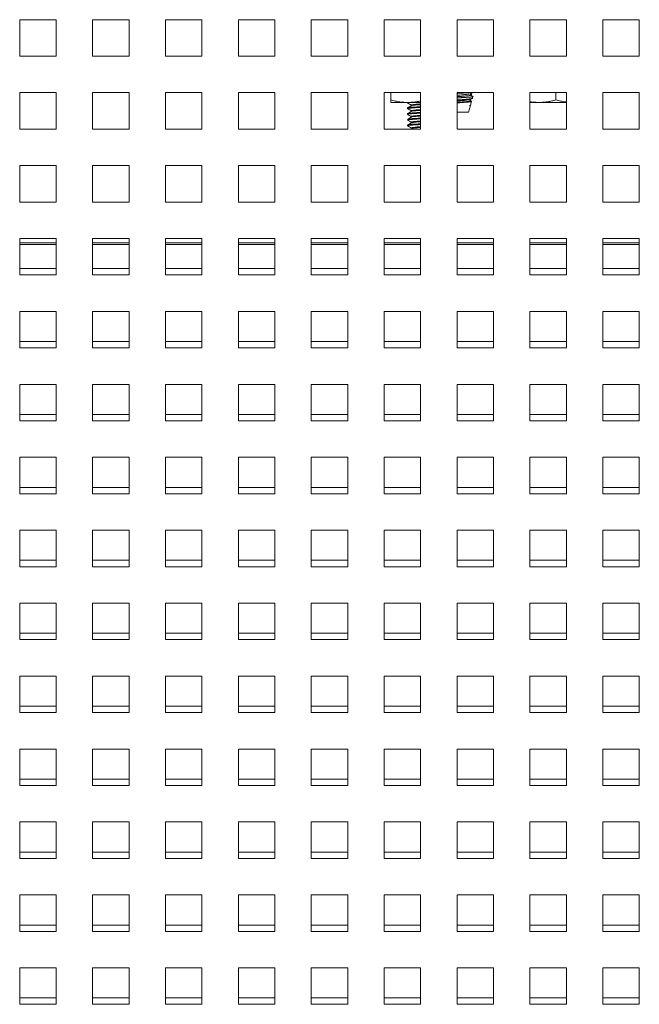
# Paper-space layout '5' of a CAD drawing. Header units: inches. Extents: x 1 to 109, y 1 to 85.
# Tile 13 of 58: x 54.42 to 56.55, y 20.77 to 24.15. Entities that reach past the tile are written whole.
import ezdxf

# ---------------------------------------------------------------- set-up
doc = ezdxf.new("R2010")
doc.units = ezdxf.units.IN
doc.header["$MEASUREMENT"] = 0

psp = doc.layouts.new('5')

# ---------------------------------------------------------------- linework, layer by layer
at = {"color": 7, "linetype": 'Continuous', "lineweight": 15, "ltscale": 5}
for p, q in [((54.4224, 24.1464), (54.4224, 24.0214)), ((54.5474, 24.1464), (54.4224, 24.1464)), ((54.5474, 24.0214), (54.5474, 24.1464)), ((54.6724, 24.1464), (54.6724, 24.0214)), ((54.7974, 24.1464), (54.6724, 24.1464)), ((54.7974, 24.0214), (54.7974, 24.1464)), ((54.9224, 24.1464), (54.9224, 24.0214)), ((55.0474, 24.1464), (54.9224, 24.1464)), ((55.0474, 24.0214), (55.0474, 24.1464)), ((55.1724, 24.1464), (55.1724, 24.0214)), ((55.2974, 24.1464), (55.1724, 24.1464)), ((55.2974, 24.0214), (55.2974, 24.1464)), ((55.4224, 24.1464), (55.4224, 24.0214)), ((55.5474, 24.1464), (55.4224, 24.1464)), ((55.5474, 24.0214), (55.5474, 24.1464)), ((55.6724, 24.1464), (55.6724, 24.0214)), ((55.7974, 24.1464), (55.6724, 24.1464)), ((55.7974, 24.0214), (55.7974, 24.1464)), ((55.9224, 24.1464), (55.9224, 24.0214)), ((56.0474, 24.1464), (55.9224, 24.1464)), ((56.0474, 24.0214), (56.0474, 24.1464)), ((56.1724, 24.1464), (56.1724, 24.0214)), ((56.2974, 24.1464), (56.1724, 24.1464)), ((56.2974, 24.0214), (56.2974, 24.1464)), ((56.4224, 24.1464), (56.4224, 24.0214)), ((56.5474, 24.1464), (56.4224, 24.1464)), ((56.5474, 24.0214), (56.5474, 24.1464)), ((54.4224, 24.0214), (54.5474, 24.0214)), ((54.6724, 24.0214), (54.7974, 24.0214)), ((54.9224, 24.0214), (55.0474, 24.0214)), ((55.1724, 24.0214), (55.2974, 24.0214)), ((55.4224, 24.0214), (55.5474, 24.0214)), ((55.6724, 24.0214), (55.7974, 24.0214)), ((55.9224, 24.0214), (56.0474, 24.0214)), ((56.1724, 24.0214), (56.2974, 24.0214)), ((56.4224, 24.0214), (56.5474, 24.0214)), ((54.4224, 23.8964), (54.4224, 23.7714)), ((54.5474, 23.8964), (54.4224, 23.8964)), ((54.5474, 23.7714), (54.5474, 23.8964)), ((54.6724, 23.8964), (54.6724, 23.7714)), ((54.7974, 23.8964), (54.6724, 23.8964)), ((54.7974, 23.7714), (54.7974, 23.8964)), ((54.9224, 23.8964), (54.9224, 23.7714)), ((55.0474, 23.8964), (54.9224, 23.8964)), ((55.0474, 23.7714), (55.0474, 23.8964)), ((55.1724, 23.8964), (55.1724, 23.7714)), ((55.2974, 23.8964), (55.1724, 23.8964)), ((55.2974, 23.7714), (55.2974, 23.8964)), ((55.4224, 23.8964), (55.4224, 23.7714)), ((55.5474, 23.8964), (55.4224, 23.8964)), ((55.5474, 23.7714), (55.5474, 23.8964)), ((55.6724, 23.8964), (55.6724, 23.7714)), ((55.7974, 23.8964), (55.6724, 23.8964)), ((55.6948, 23.8712), (55.6948, 23.8964)), ((55.7974, 23.7714), (55.7974, 23.8964)), ((55.9224, 23.8964), (55.9224, 23.7714)), ((56.0474, 23.8964), (55.9224, 23.8964)), ((56.0474, 23.7714), (56.0474, 23.8964)), ((56.1724, 23.8964), (56.1724, 23.7714)), ((56.2974, 23.8964), (56.1724, 23.8964)), ((56.2616, 23.8712), (56.2616, 23.8964)), ((56.2974, 23.7714), (56.2974, 23.8964)), ((56.4224, 23.8964), (56.4224, 23.7714)), ((56.5474, 23.8964), (56.4224, 23.8964)), ((56.5474, 23.7714), (56.5474, 23.8964)), ((55.7534, 23.8628), (55.6948, 23.8628)), ((55.7526, 23.8628), (55.7526, 23.861)), ((55.7974, 23.8628), (55.7534, 23.8628)), ((55.9683, 23.8877), (55.9683, 23.8924)), ((55.9683, 23.8896), (55.9724, 23.8896)), ((55.9683, 23.8682), (55.9683, 23.8729)), ((55.9687, 23.8538), (55.9722, 23.866)), ((55.972, 23.8916), (55.9695, 23.8931)), ((55.9698, 23.8871), (55.972, 23.8884)), ((55.9721, 23.8886), (55.9724, 23.8896)), ((55.9753, 23.8772), (55.9769, 23.8828)), ((56.2039, 23.8628), (56.1724, 23.8628)), ((56.2974, 23.8628), (56.2039, 23.8628)), ((55.7539, 23.8606), (55.7526, 23.861)), ((55.7526, 23.8439), (55.7526, 23.8414)), ((55.7653, 23.8537), (55.7653, 23.8514)), ((55.7653, 23.8341), (55.7653, 23.8319)), ((55.9224, 23.829), (55.9617, 23.829)), ((55.9617, 23.829), (55.9683, 23.8523)), ((55.9652, 23.8523), (55.9683, 23.8523)), ((55.7526, 23.8244), (55.7526, 23.8219)), ((55.7526, 23.8048), (55.7526, 23.8024)), ((55.7653, 23.8146), (55.7653, 23.8123)), ((55.7653, 23.7951), (55.7653, 23.7928)), ((54.4224, 23.7714), (54.5474, 23.7714)), ((54.6724, 23.7714), (54.7974, 23.7714)), ((54.9224, 23.7714), (55.0474, 23.7714)), ((55.1724, 23.7714), (55.2974, 23.7714)), ((55.4224, 23.7714), (55.5474, 23.7714)), ((55.6724, 23.7714), (55.7974, 23.7714)), ((55.7526, 23.7853), (55.7526, 23.7829)), ((55.7656, 23.7735), (55.762, 23.7714)), ((55.7653, 23.7755), (55.7653, 23.7733)), ((55.9224, 23.7714), (56.0474, 23.7714)), ((56.1724, 23.7714), (56.2974, 23.7714)), ((56.4224, 23.7714), (56.5474, 23.7714)), ((54.4224, 23.6464), (54.4224, 23.5214)), ((54.5474, 23.6464), (54.4224, 23.6464)), ((54.5474, 23.5214), (54.5474, 23.6464)), ((54.6724, 23.6464), (54.6724, 23.5214)), ((54.7974, 23.6464), (54.6724, 23.6464)), ((54.7974, 23.5214), (54.7974, 23.6464)), ((54.9224, 23.6464), (54.9224, 23.5214)), ((55.0474, 23.6464), (54.9224, 23.6464)), ((55.0474, 23.5214), (55.0474, 23.6464)), ((55.1724, 23.6464), (55.1724, 23.5214)), ((55.2974, 23.6464), (55.1724, 23.6464)), ((55.2974, 23.5214), (55.2974, 23.6464)), ((55.4224, 23.6464), (55.4224, 23.5214)), ((55.5474, 23.6464), (55.4224, 23.6464)), ((55.5474, 23.5214), (55.5474, 23.6464)), ((55.6724, 23.6464), (55.6724, 23.5214)), ((55.7974, 23.6464), (55.6724, 23.6464)), ((55.7974, 23.5214), (55.7974, 23.6464)), ((55.9224, 23.6464), (55.9224, 23.5214)), ((56.0474, 23.6464), (55.9224, 23.6464)), ((56.0474, 23.5214), (56.0474, 23.6464)), ((56.1724, 23.6464), (56.1724, 23.5214)), ((56.2974, 23.6464), (56.1724, 23.6464)), ((56.2974, 23.5214), (56.2974, 23.6464)), ((56.4224, 23.6464), (56.4224, 23.5214)), ((56.5474, 23.6464), (56.4224, 23.6464)), ((56.5474, 23.5214), (56.5474, 23.6464)), ((54.4224, 23.5214), (54.5474, 23.5214)), ((54.6724, 23.5214), (54.7974, 23.5214)), ((54.9224, 23.5214), (55.0474, 23.5214)), ((55.1724, 23.5214), (55.2974, 23.5214)), ((55.4224, 23.5214), (55.5474, 23.5214)), ((55.6724, 23.5214), (55.7974, 23.5214)), ((55.9224, 23.5214), (56.0474, 23.5214)), ((56.1724, 23.5214), (56.2974, 23.5214)), ((56.4224, 23.5214), (56.5474, 23.5214)), ((54.4224, 23.3964), (54.4224, 23.2714)), ((54.5474, 23.3964), (54.4224, 23.3964)), ((54.5474, 23.2714), (54.5474, 23.3964)), ((54.6724, 23.3964), (54.6724, 23.2714)), ((54.7974, 23.3964), (54.6724, 23.3964)), ((54.7974, 23.2714), (54.7974, 23.3964)), ((54.9224, 23.3964), (54.9224, 23.2714)), ((55.0474, 23.3964), (54.9224, 23.3964)), ((55.0474, 23.2714), (55.0474, 23.3964)), ((55.1724, 23.3964), (55.1724, 23.2714)), ((55.2974, 23.3964), (55.1724, 23.3964)), ((55.2974, 23.2714), (55.2974, 23.3964)), ((55.4224, 23.3964), (55.4224, 23.2714)), ((55.5474, 23.3964), (55.4224, 23.3964)), ((55.5474, 23.2714), (55.5474, 23.3964)), ((55.6724, 23.3964), (55.6724, 23.2714)), ((55.7974, 23.3964), (55.6724, 23.3964)), ((55.7974, 23.2714), (55.7974, 23.3964)), ((55.9224, 23.3964), (55.9224, 23.2714)), ((56.0474, 23.3964), (55.9224, 23.3964)), ((56.0474, 23.2714), (56.0474, 23.3964)), ((56.1724, 23.3964), (56.1724, 23.2714)), ((56.2974, 23.3964), (56.1724, 23.3964)), ((56.2974, 23.2714), (56.2974, 23.3964)), ((56.4224, 23.3964), (56.4224, 23.2714)), ((56.5474, 23.3964), (56.4224, 23.3964)), ((56.5474, 23.2714), (56.5474, 23.3964)), ((54.4224, 23.3757), (54.5474, 23.3757)), ((54.6724, 23.3757), (54.7974, 23.3757)), ((54.9224, 23.3757), (55.0474, 23.3757)), ((55.1724, 23.3757), (55.2974, 23.3757)), ((55.4224, 23.3757), (55.5474, 23.3757)), ((55.6724, 23.3757), (55.7974, 23.3757)), ((55.9224, 23.3757), (56.0474, 23.3757)), ((56.1724, 23.3757), (56.2974, 23.3757)), ((56.4224, 23.3757), (56.5474, 23.3757)), ((54.5474, 23.2932), (54.4226, 23.2932)), ((54.4226, 23.2932), (54.4226, 23.2714)), ((54.7974, 23.2932), (54.6726, 23.2932)), ((54.6726, 23.2932), (54.6726, 23.2714)), ((55.0474, 23.2932), (54.9226, 23.2932)), ((54.9226, 23.2932), (54.9226, 23.2714)), ((55.2974, 23.2932), (55.1726, 23.2932)), ((55.1726, 23.2932), (55.1726, 23.2714)), ((55.5474, 23.2932), (55.4226, 23.2932)), ((55.4226, 23.2932), (55.4226, 23.2714)), ((55.7974, 23.2932), (55.6726, 23.2932)), ((55.6726, 23.2932), (55.6726, 23.2714)), ((56.0474, 23.2932), (55.9225, 23.2932)), ((55.9225, 23.2932), (55.9225, 23.2714)), ((56.2974, 23.2932), (56.1725, 23.2932)), ((56.1725, 23.2932), (56.1725, 23.2714)), ((56.5474, 23.2932), (56.4225, 23.2932)), ((56.4225, 23.2932), (56.4225, 23.2714)), ((54.4224, 23.2714), (54.5474, 23.2714)), ((54.6724, 23.2714), (54.7974, 23.2714)), ((54.9224, 23.2714), (55.0474, 23.2714)), ((55.1724, 23.2714), (55.2974, 23.2714)), ((55.4224, 23.2714), (55.5474, 23.2714)), ((55.6724, 23.2714), (55.7974, 23.2714)), ((55.9224, 23.2714), (56.0474, 23.2714)), ((56.1724, 23.2714), (56.2974, 23.2714)), ((56.4224, 23.2714), (56.5474, 23.2714)), ((54.4224, 23.1464), (54.4224, 23.0214)), ((54.5474, 23.1464), (54.4224, 23.1464)), ((54.5474, 23.0214), (54.5474, 23.1464)), ((54.6724, 23.1464), (54.6724, 23.0214)), ((54.7974, 23.1464), (54.6724, 23.1464)), ((54.7974, 23.0214), (54.7974, 23.1464)), ((54.9224, 23.1464), (54.9224, 23.0214)), ((55.0474, 23.1464), (54.9224, 23.1464)), ((55.0474, 23.0214), (55.0474, 23.1464)), ((55.1724, 23.1464), (55.1724, 23.0214)), ((55.2974, 23.1464), (55.1724, 23.1464)), ((55.2974, 23.0214), (55.2974, 23.1464)), ((55.4224, 23.1464), (55.4224, 23.0214)), ((55.5474, 23.1464), (55.4224, 23.1464)), ((55.5474, 23.0214), (55.5474, 23.1464)), ((55.6724, 23.1464), (55.6724, 23.0214)), ((55.7974, 23.1464), (55.6724, 23.1464)), ((55.7974, 23.0214), (55.7974, 23.1464)), ((55.9224, 23.1464), (55.9224, 23.0214)), ((56.0474, 23.1464), (55.9224, 23.1464)), ((56.0474, 23.0214), (56.0474, 23.1464)), ((56.1724, 23.1464), (56.1724, 23.0214)), ((56.2974, 23.1464), (56.1724, 23.1464)), ((56.2974, 23.0214), (56.2974, 23.1464)), ((56.4224, 23.1464), (56.4224, 23.0214)), ((56.5474, 23.1464), (56.4224, 23.1464)), ((56.5474, 23.0214), (56.5474, 23.1464)), ((54.4224, 23.0214), (54.5474, 23.0214)), ((54.5474, 23.0432), (54.4226, 23.0432)), ((54.4226, 23.0432), (54.4226, 23.0214)), ((54.6724, 23.0214), (54.7974, 23.0214)), ((54.7974, 23.0432), (54.6726, 23.0432)), ((54.6726, 23.0432), (54.6726, 23.0214)), ((54.9224, 23.0214), (55.0474, 23.0214)), ((55.0474, 23.0432), (54.9226, 23.0432)), ((54.9226, 23.0432), (54.9226, 23.0214)), ((55.1724, 23.0214), (55.2974, 23.0214)), ((55.2974, 23.0432), (55.1726, 23.0432)), ((55.1726, 23.0432), (55.1726, 23.0214)), ((55.4224, 23.0214), (55.5474, 23.0214)), ((55.5474, 23.0432), (55.4226, 23.0432)), ((55.4226, 23.0432), (55.4226, 23.0214)), ((55.6724, 23.0214), (55.7974, 23.0214)), ((55.7974, 23.0432), (55.6726, 23.0432)), ((55.6726, 23.0432), (55.6726, 23.0214)), ((55.9224, 23.0214), (56.0474, 23.0214)), ((56.0474, 23.0432), (55.9225, 23.0432)), ((55.9225, 23.0432), (55.9225, 23.0214)), ((56.1724, 23.0214), (56.2974, 23.0214)), ((56.2974, 23.0432), (56.1725, 23.0432)), ((56.1725, 23.0432), (56.1725, 23.0214)), ((56.4224, 23.0214), (56.5474, 23.0214)), ((56.5474, 23.0432), (56.4225, 23.0432)), ((56.4225, 23.0432), (56.4225, 23.0214)), ((54.4224, 22.8964), (54.4224, 22.7714)), ((54.5474, 22.8964), (54.4224, 22.8964)), ((54.5474, 22.7714), (54.5474, 22.8964)), ((54.6724, 22.8964), (54.6724, 22.7714)), ((54.7974, 22.8964), (54.6724, 22.8964)), ((54.7974, 22.7714), (54.7974, 22.8964)), ((54.9224, 22.8964), (54.9224, 22.7714)), ((55.0474, 22.8964), (54.9224, 22.8964)), ((55.0474, 22.7714), (55.0474, 22.8964)), ((55.1724, 22.8964), (55.1724, 22.7714)), ((55.2974, 22.8964), (55.1724, 22.8964)), ((55.2974, 22.7714), (55.2974, 22.8964)), ((55.4224, 22.8964), (55.4224, 22.7714)), ((55.5474, 22.8964), (55.4224, 22.8964)), ((55.5474, 22.7714), (55.5474, 22.8964)), ((55.6724, 22.8964), (55.6724, 22.7714)), ((55.7974, 22.8964), (55.6724, 22.8964)), ((55.7974, 22.7714), (55.7974, 22.8964)), ((55.9224, 22.8964), (55.9224, 22.7714)), ((56.0474, 22.8964), (55.9224, 22.8964)), ((56.0474, 22.7714), (56.0474, 22.8964)), ((56.1724, 22.8964), (56.1724, 22.7714)), ((56.2974, 22.8964), (56.1724, 22.8964)), ((56.2974, 22.7714), (56.2974, 22.8964)), ((56.4224, 22.8964), (56.4224, 22.7714)), ((56.5474, 22.8964), (56.4224, 22.8964)), ((56.5474, 22.7714), (56.5474, 22.8964)), ((54.5474, 22.7932), (54.4226, 22.7932)), ((54.4226, 22.7932), (54.4226, 22.7714)), ((54.7974, 22.7932), (54.6726, 22.7932)), ((54.6726, 22.7932), (54.6726, 22.7714)), ((55.0474, 22.7932), (54.9226, 22.7932)), ((54.9226, 22.7932), (54.9226, 22.7714)), ((55.2974, 22.7932), (55.1726, 22.7932)), ((55.1726, 22.7932), (55.1726, 22.7714)), ((55.5474, 22.7932), (55.4226, 22.7932)), ((55.4226, 22.7932), (55.4226, 22.7714)), ((55.7974, 22.7932), (55.6726, 22.7932)), ((55.6726, 22.7932), (55.6726, 22.7714)), ((56.0474, 22.7932), (55.9225, 22.7932)), ((55.9225, 22.7932), (55.9225, 22.7714)), ((56.2974, 22.7932), (56.1725, 22.7932)), ((56.1725, 22.7932), (56.1725, 22.7714)), ((56.5474, 22.7932), (56.4225, 22.7932)), ((56.4225, 22.7932), (56.4225, 22.7714)), ((54.4224, 22.7714), (54.5474, 22.7714)), ((54.6724, 22.7714), (54.7974, 22.7714)), ((54.9224, 22.7714), (55.0474, 22.7714)), ((55.1724, 22.7714), (55.2974, 22.7714)), ((55.4224, 22.7714), (55.5474, 22.7714)), ((55.6724, 22.7714), (55.7974, 22.7714)), ((55.9224, 22.7714), (56.0474, 22.7714)), ((56.1724, 22.7714), (56.2974, 22.7714)), ((56.4224, 22.7714), (56.5474, 22.7714)), ((54.4224, 22.6464), (54.4224, 22.5214)), ((54.5474, 22.6464), (54.4224, 22.6464)), ((54.5474, 22.5214), (54.5474, 22.6464)), ((54.6724, 22.6464), (54.6724, 22.5214)), ((54.7974, 22.6464), (54.6724, 22.6464)), ((54.7974, 22.5214), (54.7974, 22.6464)), ((54.9224, 22.6464), (54.9224, 22.5214)), ((55.0474, 22.6464), (54.9224, 22.6464)), ((55.0474, 22.5214), (55.0474, 22.6464)), ((55.1724, 22.6464), (55.1724, 22.5214)), ((55.2974, 22.6464), (55.1724, 22.6464)), ((55.2974, 22.5214), (55.2974, 22.6464)), ((55.4224, 22.6464), (55.4224, 22.5214)), ((55.5474, 22.6464), (55.4224, 22.6464)), ((55.5474, 22.5214), (55.5474, 22.6464)), ((55.6724, 22.6464), (55.6724, 22.5214)), ((55.7974, 22.6464), (55.6724, 22.6464)), ((55.7974, 22.5214), (55.7974, 22.6464)), ((55.9224, 22.6464), (55.9224, 22.5214)), ((56.0474, 22.6464), (55.9224, 22.6464)), ((56.0474, 22.5214), (56.0474, 22.6464)), ((56.1724, 22.6464), (56.1724, 22.5214)), ((56.2974, 22.6464), (56.1724, 22.6464)), ((56.2974, 22.5214), (56.2974, 22.6464)), ((56.4224, 22.6464), (56.4224, 22.5214)), ((56.5474, 22.6464), (56.4224, 22.6464)), ((56.5474, 22.5214), (56.5474, 22.6464)), ((54.4224, 22.5214), (54.5474, 22.5214)), ((54.5474, 22.5432), (54.4226, 22.5432)), ((54.4226, 22.5432), (54.4226, 22.5214)), ((54.6724, 22.5214), (54.7974, 22.5214)), ((54.7974, 22.5432), (54.6726, 22.5432)), ((54.6726, 22.5432), (54.6726, 22.5214)), ((54.9224, 22.5214), (55.0474, 22.5214)), ((55.0474, 22.5432), (54.9226, 22.5432)), ((54.9226, 22.5432), (54.9226, 22.5214)), ((55.1724, 22.5214), (55.2974, 22.5214)), ((55.2974, 22.5432), (55.1726, 22.5432)), ((55.1726, 22.5432), (55.1726, 22.5214)), ((55.4224, 22.5214), (55.5474, 22.5214)), ((55.5474, 22.5432), (55.4226, 22.5432)), ((55.4226, 22.5432), (55.4226, 22.5214)), ((55.6724, 22.5214), (55.7974, 22.5214)), ((55.7974, 22.5432), (55.6726, 22.5432)), ((55.6726, 22.5432), (55.6726, 22.5214)), ((55.9224, 22.5214), (56.0474, 22.5214)), ((56.0474, 22.5432), (55.9225, 22.5432)), ((55.9225, 22.5432), (55.9225, 22.5214)), ((56.1724, 22.5214), (56.2974, 22.5214)), ((56.2974, 22.5432), (56.1725, 22.5432)), ((56.1725, 22.5432), (56.1725, 22.5214)), ((56.4224, 22.5214), (56.5474, 22.5214)), ((56.5474, 22.5432), (56.4225, 22.5432)), ((56.4225, 22.5432), (56.4225, 22.5214)), ((54.4224, 22.3964), (54.4224, 22.2714)), ((54.5474, 22.3964), (54.4224, 22.3964)), ((54.5474, 22.2714), (54.5474, 22.3964)), ((54.6724, 22.3964), (54.6724, 22.2714)), ((54.7974, 22.3964), (54.6724, 22.3964)), ((54.7974, 22.2714), (54.7974, 22.3964)), ((54.9224, 22.3964), (54.9224, 22.2714)), ((55.0474, 22.3964), (54.9224, 22.3964)), ((55.0474, 22.2714), (55.0474, 22.3964)), ((55.1724, 22.3964), (55.1724, 22.2714)), ((55.2974, 22.3964), (55.1724, 22.3964)), ((55.2974, 22.2714), (55.2974, 22.3964)), ((55.4224, 22.3964), (55.4224, 22.2714)), ((55.5474, 22.3964), (55.4224, 22.3964)), ((55.5474, 22.2714), (55.5474, 22.3964)), ((55.6724, 22.3964), (55.6724, 22.2714)), ((55.7974, 22.3964), (55.6724, 22.3964)), ((55.7974, 22.2714), (55.7974, 22.3964)), ((55.9224, 22.3964), (55.9224, 22.2714)), ((56.0474, 22.3964), (55.9224, 22.3964)), ((56.0474, 22.2714), (56.0474, 22.3964)), ((56.1724, 22.3964), (56.1724, 22.2714)), ((56.2974, 22.3964), (56.1724, 22.3964)), ((56.2974, 22.2714), (56.2974, 22.3964)), ((56.4224, 22.3964), (56.4224, 22.2714)), ((56.5474, 22.3964), (56.4224, 22.3964)), ((56.5474, 22.2714), (56.5474, 22.3964)), ((54.5474, 22.2932), (54.4226, 22.2932)), ((54.4226, 22.2932), (54.4226, 22.2714)), ((54.7974, 22.2932), (54.6726, 22.2932)), ((54.6726, 22.2932), (54.6726, 22.2714)), ((55.0474, 22.2932), (54.9226, 22.2932)), ((54.9226, 22.2932), (54.9226, 22.2714)), ((55.2974, 22.2932), (55.1726, 22.2932)), ((55.1726, 22.2932), (55.1726, 22.2714)), ((55.5474, 22.2932), (55.4226, 22.2932)), ((55.4226, 22.2932), (55.4226, 22.2714)), ((55.7974, 22.2932), (55.6726, 22.2932)), ((55.6726, 22.2932), (55.6726, 22.2714)), ((56.0474, 22.2932), (55.9225, 22.2932)), ((55.9225, 22.2932), (55.9225, 22.2714)), ((56.2974, 22.2932), (56.1725, 22.2932)), ((56.1725, 22.2932), (56.1725, 22.2714)), ((56.5474, 22.2932), (56.4225, 22.2932)), ((56.4225, 22.2932), (56.4225, 22.2714)), ((54.4224, 22.2714), (54.5474, 22.2714)), ((54.6724, 22.2714), (54.7974, 22.2714)), ((54.9224, 22.2714), (55.0474, 22.2714)), ((55.1724, 22.2714), (55.2974, 22.2714)), ((55.4224, 22.2714), (55.5474, 22.2714)), ((55.6724, 22.2714), (55.7974, 22.2714)), ((55.9224, 22.2714), (56.0474, 22.2714)), ((56.1724, 22.2714), (56.2974, 22.2714)), ((56.4224, 22.2714), (56.5474, 22.2714)), ((54.4224, 22.1464), (54.4224, 22.0214)), ((54.5474, 22.1464), (54.4224, 22.1464)), ((54.5474, 22.0214), (54.5474, 22.1464)), ((54.6724, 22.1464), (54.6724, 22.0214)), ((54.7974, 22.1464), (54.6724, 22.1464)), ((54.7974, 22.0214), (54.7974, 22.1464)), ((54.9224, 22.1464), (54.9224, 22.0214)), ((55.0474, 22.1464), (54.9224, 22.1464)), ((55.0474, 22.0214), (55.0474, 22.1464)), ((55.1724, 22.1464), (55.1724, 22.0214)), ((55.2974, 22.1464), (55.1724, 22.1464)), ((55.2974, 22.0214), (55.2974, 22.1464)), ((55.4224, 22.1464), (55.4224, 22.0214)), ((55.5474, 22.1464), (55.4224, 22.1464)), ((55.5474, 22.0214), (55.5474, 22.1464)), ((55.6724, 22.1464), (55.6724, 22.0214)), ((55.7974, 22.1464), (55.6724, 22.1464)), ((55.7974, 22.0214), (55.7974, 22.1464)), ((55.9224, 22.1464), (55.9224, 22.0214)), ((56.0474, 22.1464), (55.9224, 22.1464)), ((56.0474, 22.0214), (56.0474, 22.1464)), ((56.1724, 22.1464), (56.1724, 22.0214)), ((56.2974, 22.1464), (56.1724, 22.1464)), ((56.2974, 22.0214), (56.2974, 22.1464)), ((56.4224, 22.1464), (56.4224, 22.0214)), ((56.5474, 22.1464), (56.4224, 22.1464)), ((56.5474, 22.0214), (56.5474, 22.1464)), ((54.5474, 22.0432), (54.4226, 22.0432)), ((54.4226, 22.0432), (54.4226, 22.0214)), ((54.7974, 22.0432), (54.6726, 22.0432)), ((54.6726, 22.0432), (54.6726, 22.0214)), ((55.0474, 22.0432), (54.9226, 22.0432)), ((54.9226, 22.0432), (54.9226, 22.0214)), ((55.2974, 22.0432), (55.1726, 22.0432)), ((55.1726, 22.0432), (55.1726, 22.0214)), ((55.5474, 22.0432), (55.4226, 22.0432)), ((55.4226, 22.0432), (55.4226, 22.0214)), ((55.7974, 22.0432), (55.6726, 22.0432)), ((55.6726, 22.0432), (55.6726, 22.0214)), ((56.0474, 22.0432), (55.9225, 22.0432)), ((55.9225, 22.0432), (55.9225, 22.0214)), ((56.2974, 22.0432), (56.1725, 22.0432)), ((56.1725, 22.0432), (56.1725, 22.0214)), ((56.5474, 22.0432), (56.4225, 22.0432)), ((56.4225, 22.0432), (56.4225, 22.0214)), ((54.4224, 22.0214), (54.5474, 22.0214)), ((54.6724, 22.0214), (54.7974, 22.0214)), ((54.9224, 22.0214), (55.0474, 22.0214)), ((55.1724, 22.0214), (55.2974, 22.0214)), ((55.4224, 22.0214), (55.5474, 22.0214)), ((55.6724, 22.0214), (55.7974, 22.0214)), ((55.9224, 22.0214), (56.0474, 22.0214)), ((56.1724, 22.0214), (56.2974, 22.0214)), ((56.4224, 22.0214), (56.5474, 22.0214)), ((54.4224, 21.8964), (54.4224, 21.7714)), ((54.5474, 21.8964), (54.4224, 21.8964)), ((54.5474, 21.7714), (54.5474, 21.8964)), ((54.6724, 21.8964), (54.6724, 21.7714)), ((54.7974, 21.8964), (54.6724, 21.8964)), ((54.7974, 21.7714), (54.7974, 21.8964)), ((54.9224, 21.8964), (54.9224, 21.7714)), ((55.0474, 21.8964), (54.9224, 21.8964)), ((55.0474, 21.7714), (55.0474, 21.8964)), ((55.1724, 21.8964), (55.1724, 21.7714)), ((55.2974, 21.8964), (55.1724, 21.8964)), ((55.2974, 21.7714), (55.2974, 21.8964)), ((55.4224, 21.8964), (55.4224, 21.7714)), ((55.5474, 21.8964), (55.4224, 21.8964)), ((55.5474, 21.7714), (55.5474, 21.8964)), ((55.6724, 21.8964), (55.6724, 21.7714)), ((55.7974, 21.8964), (55.6724, 21.8964)), ((55.7974, 21.7714), (55.7974, 21.8964)), ((55.9224, 21.8964), (55.9224, 21.7714)), ((56.0474, 21.8964), (55.9224, 21.8964)), ((56.0474, 21.7714), (56.0474, 21.8964)), ((56.1724, 21.8964), (56.1724, 21.7714)), ((56.2974, 21.8964), (56.1724, 21.8964)), ((56.2974, 21.7714), (56.2974, 21.8964)), ((56.4224, 21.8964), (56.4224, 21.7714)), ((56.5474, 21.8964), (56.4224, 21.8964)), ((56.5474, 21.7714), (56.5474, 21.8964)), ((54.4224, 21.7714), (54.5474, 21.7714)), ((54.5474, 21.7932), (54.4226, 21.7932)), ((54.4226, 21.7932), (54.4226, 21.7714)), ((54.6724, 21.7714), (54.7974, 21.7714)), ((54.7974, 21.7932), (54.6726, 21.7932)), ((54.6726, 21.7932), (54.6726, 21.7714)), ((54.9224, 21.7714), (55.0474, 21.7714)), ((55.0474, 21.7932), (54.9226, 21.7932)), ((54.9226, 21.7932), (54.9226, 21.7714)), ((55.1724, 21.7714), (55.2974, 21.7714)), ((55.2974, 21.7932), (55.1726, 21.7932)), ((55.1726, 21.7932), (55.1726, 21.7714)), ((55.4224, 21.7714), (55.5474, 21.7714)), ((55.5474, 21.7932), (55.4226, 21.7932)), ((55.4226, 21.7932), (55.4226, 21.7714)), ((55.6724, 21.7714), (55.7974, 21.7714)), ((55.7974, 21.7932), (55.6726, 21.7932)), ((55.6726, 21.7932), (55.6726, 21.7714)), ((55.9224, 21.7714), (56.0474, 21.7714)), ((56.0474, 21.7932), (55.9225, 21.7932)), ((55.9225, 21.7932), (55.9225, 21.7714)), ((56.1724, 21.7714), (56.2974, 21.7714)), ((56.2974, 21.7932), (56.1725, 21.7932)), ((56.1725, 21.7932), (56.1725, 21.7714)), ((56.4224, 21.7714), (56.5474, 21.7714)), ((56.5474, 21.7932), (56.4225, 21.7932)), ((56.4225, 21.7932), (56.4225, 21.7714)), ((54.4224, 21.6464), (54.4224, 21.5214)), ((54.5474, 21.6464), (54.4224, 21.6464)), ((54.5474, 21.5214), (54.5474, 21.6464)), ((54.6724, 21.6464), (54.6724, 21.5214)), ((54.7974, 21.6464), (54.6724, 21.6464)), ((54.7974, 21.5214), (54.7974, 21.6464)), ((54.9224, 21.6464), (54.9224, 21.5214)), ((55.0474, 21.6464), (54.9224, 21.6464)), ((55.0474, 21.5214), (55.0474, 21.6464)), ((55.1724, 21.6464), (55.1724, 21.5214)), ((55.2974, 21.6464), (55.1724, 21.6464)), ((55.2974, 21.5214), (55.2974, 21.6464)), ((55.4224, 21.6464), (55.4224, 21.5214)), ((55.5474, 21.6464), (55.4224, 21.6464)), ((55.5474, 21.5214), (55.5474, 21.6464)), ((55.6724, 21.6464), (55.6724, 21.5214)), ((55.7974, 21.6464), (55.6724, 21.6464)), ((55.7974, 21.5214), (55.7974, 21.6464)), ((55.9224, 21.6464), (55.9224, 21.5214)), ((56.0474, 21.6464), (55.9224, 21.6464)), ((56.0474, 21.5214), (56.0474, 21.6464)), ((56.1724, 21.6464), (56.1724, 21.5214)), ((56.2974, 21.6464), (56.1724, 21.6464)), ((56.2974, 21.5214), (56.2974, 21.6464)), ((56.4224, 21.6464), (56.4224, 21.5214)), ((56.5474, 21.6464), (56.4224, 21.6464)), ((56.5474, 21.5214), (56.5474, 21.6464)), ((54.5474, 21.5432), (54.4226, 21.5432)), ((54.4226, 21.5432), (54.4226, 21.5214)), ((54.7974, 21.5432), (54.6726, 21.5432)), ((54.6726, 21.5432), (54.6726, 21.5214)), ((55.0474, 21.5432), (54.9226, 21.5432)), ((54.9226, 21.5432), (54.9226, 21.5214)), ((55.2974, 21.5432), (55.1726, 21.5432)), ((55.1726, 21.5432), (55.1726, 21.5214)), ((55.5474, 21.5432), (55.4226, 21.5432)), ((55.4226, 21.5432), (55.4226, 21.5214)), ((55.7974, 21.5432), (55.6726, 21.5432)), ((55.6726, 21.5432), (55.6726, 21.5214)), ((56.0474, 21.5432), (55.9225, 21.5432)), ((55.9225, 21.5432), (55.9225, 21.5214)), ((56.2974, 21.5432), (56.1725, 21.5432)), ((56.1725, 21.5432), (56.1725, 21.5214)), ((56.5474, 21.5432), (56.4225, 21.5432)), ((56.4225, 21.5432), (56.4225, 21.5214)), ((54.4224, 21.5214), (54.5474, 21.5214)), ((54.6724, 21.5214), (54.7974, 21.5214)), ((54.9224, 21.5214), (55.0474, 21.5214)), ((55.1724, 21.5214), (55.2974, 21.5214)), ((55.4224, 21.5214), (55.5474, 21.5214)), ((55.6724, 21.5214), (55.7974, 21.5214)), ((55.9224, 21.5214), (56.0474, 21.5214)), ((56.1724, 21.5214), (56.2974, 21.5214)), ((56.4224, 21.5214), (56.5474, 21.5214)), ((54.4224, 21.3964), (54.4224, 21.2714)), ((54.5474, 21.3964), (54.4224, 21.3964)), ((54.5474, 21.2714), (54.5474, 21.3964)), ((54.6724, 21.3964), (54.6724, 21.2714)), ((54.7974, 21.3964), (54.6724, 21.3964)), ((54.7974, 21.2714), (54.7974, 21.3964)), ((54.9224, 21.3964), (54.9224, 21.2714)), ((55.0474, 21.3964), (54.9224, 21.3964)), ((55.0474, 21.2714), (55.0474, 21.3964)), ((55.1724, 21.3964), (55.1724, 21.2714)), ((55.2974, 21.3964), (55.1724, 21.3964)), ((55.2974, 21.2714), (55.2974, 21.3964)), ((55.4224, 21.3964), (55.4224, 21.2714)), ((55.5474, 21.3964), (55.4224, 21.3964)), ((55.5474, 21.2714), (55.5474, 21.3964)), ((55.6724, 21.3964), (55.6724, 21.2714)), ((55.7974, 21.3964), (55.6724, 21.3964)), ((55.7974, 21.2714), (55.7974, 21.3964)), ((55.9224, 21.3964), (55.9224, 21.2714)), ((56.0474, 21.3964), (55.9224, 21.3964)), ((56.0474, 21.2714), (56.0474, 21.3964)), ((56.1724, 21.3964), (56.1724, 21.2714)), ((56.2974, 21.3964), (56.1724, 21.3964)), ((56.2974, 21.2714), (56.2974, 21.3964)), ((56.4224, 21.3964), (56.4224, 21.2714)), ((56.5474, 21.3964), (56.4224, 21.3964)), ((56.5474, 21.2714), (56.5474, 21.3964)), ((54.4224, 21.2714), (54.5474, 21.2714)), ((54.5474, 21.2932), (54.4226, 21.2932)), ((54.4226, 21.2932), (54.4226, 21.2714)), ((54.6724, 21.2714), (54.7974, 21.2714)), ((54.7974, 21.2932), (54.6726, 21.2932)), ((54.6726, 21.2932), (54.6726, 21.2714)), ((54.9224, 21.2714), (55.0474, 21.2714)), ((55.0474, 21.2932), (54.9226, 21.2932)), ((54.9226, 21.2932), (54.9226, 21.2714)), ((55.1724, 21.2714), (55.2974, 21.2714)), ((55.2974, 21.2932), (55.1726, 21.2932)), ((55.1726, 21.2932), (55.1726, 21.2714)), ((55.4224, 21.2714), (55.5474, 21.2714)), ((55.5474, 21.2932), (55.4226, 21.2932)), ((55.4226, 21.2932), (55.4226, 21.2714)), ((55.6724, 21.2714), (55.7974, 21.2714)), ((55.7974, 21.2932), (55.6726, 21.2932)), ((55.6726, 21.2932), (55.6726, 21.2714)), ((55.9224, 21.2714), (56.0474, 21.2714)), ((56.0474, 21.2932), (55.9225, 21.2932)), ((55.9225, 21.2932), (55.9225, 21.2714)), ((56.1724, 21.2714), (56.2974, 21.2714)), ((56.2974, 21.2932), (56.1725, 21.2932)), ((56.1725, 21.2932), (56.1725, 21.2714)), ((56.4224, 21.2714), (56.5474, 21.2714)), ((56.5474, 21.2932), (56.4225, 21.2932)), ((56.4225, 21.2932), (56.4225, 21.2714)), ((54.4224, 21.1464), (54.4224, 21.0214)), ((54.5474, 21.1464), (54.4224, 21.1464)), ((54.5474, 21.0214), (54.5474, 21.1464)), ((54.6724, 21.1464), (54.6724, 21.0214)), ((54.7974, 21.1464), (54.6724, 21.1464)), ((54.7974, 21.0214), (54.7974, 21.1464)), ((54.9224, 21.1464), (54.9224, 21.0214)), ((55.0474, 21.1464), (54.9224, 21.1464)), ((55.0474, 21.0214), (55.0474, 21.1464)), ((55.1724, 21.1464), (55.1724, 21.0214)), ((55.2974, 21.1464), (55.1724, 21.1464)), ((55.2974, 21.0214), (55.2974, 21.1464)), ((55.4224, 21.1464), (55.4224, 21.0214)), ((55.5474, 21.1464), (55.4224, 21.1464)), ((55.5474, 21.0214), (55.5474, 21.1464)), ((55.6724, 21.1464), (55.6724, 21.0214)), ((55.7974, 21.1464), (55.6724, 21.1464)), ((55.7974, 21.0214), (55.7974, 21.1464)), ((55.9224, 21.1464), (55.9224, 21.0214)), ((56.0474, 21.1464), (55.9224, 21.1464)), ((56.0474, 21.0214), (56.0474, 21.1464)), ((56.1724, 21.1464), (56.1724, 21.0214)), ((56.2974, 21.1464), (56.1724, 21.1464)), ((56.2974, 21.0214), (56.2974, 21.1464)), ((56.4224, 21.1464), (56.4224, 21.0214)), ((56.5474, 21.1464), (56.4224, 21.1464)), ((56.5474, 21.0214), (56.5474, 21.1464)), ((54.5474, 21.0432), (54.4226, 21.0432)), ((54.4226, 21.0432), (54.4226, 21.0214)), ((54.7974, 21.0432), (54.6726, 21.0432)), ((54.6726, 21.0432), (54.6726, 21.0214)), ((55.0474, 21.0432), (54.9226, 21.0432)), ((54.9226, 21.0432), (54.9226, 21.0214)), ((55.2974, 21.0432), (55.1726, 21.0432)), ((55.1726, 21.0432), (55.1726, 21.0214)), ((55.5474, 21.0432), (55.4226, 21.0432)), ((55.4226, 21.0432), (55.4226, 21.0214)), ((55.7974, 21.0432), (55.6726, 21.0432)), ((55.6726, 21.0432), (55.6726, 21.0214)), ((56.0474, 21.0432), (55.9225, 21.0432)), ((55.9225, 21.0432), (55.9225, 21.0214)), ((56.2974, 21.0432), (56.1725, 21.0432)), ((56.1725, 21.0432), (56.1725, 21.0214)), ((56.5474, 21.0432), (56.4225, 21.0432)), ((56.4225, 21.0432), (56.4225, 21.0214)), ((54.4224, 21.0214), (54.5474, 21.0214)), ((54.6724, 21.0214), (54.7974, 21.0214)), ((54.9224, 21.0214), (55.0474, 21.0214)), ((55.1724, 21.0214), (55.2974, 21.0214)), ((55.4224, 21.0214), (55.5474, 21.0214)), ((55.6724, 21.0214), (55.7974, 21.0214)), ((55.9224, 21.0214), (56.0474, 21.0214)), ((56.1724, 21.0214), (56.2974, 21.0214)), ((56.4224, 21.0214), (56.5474, 21.0214)), ((54.4224, 20.8964), (54.4224, 20.7714)), ((54.5474, 20.8964), (54.4224, 20.8964)), ((54.5474, 20.7714), (54.5474, 20.8964)), ((54.6724, 20.8964), (54.6724, 20.7714)), ((54.7974, 20.8964), (54.6724, 20.8964)), ((54.7974, 20.7714), (54.7974, 20.8964)), ((54.9224, 20.8964), (54.9224, 20.7714)), ((55.0474, 20.8964), (54.9224, 20.8964)), ((55.0474, 20.7714), (55.0474, 20.8964)), ((55.1724, 20.8964), (55.1724, 20.7714)), ((55.2974, 20.8964), (55.1724, 20.8964)), ((55.2974, 20.7714), (55.2974, 20.8964)), ((55.4224, 20.8964), (55.4224, 20.7714)), ((55.5474, 20.8964), (55.4224, 20.8964)), ((55.5474, 20.7714), (55.5474, 20.8964)), ((55.6724, 20.8964), (55.6724, 20.7714)), ((55.7974, 20.8964), (55.6724, 20.8964)), ((55.7974, 20.7714), (55.7974, 20.8964)), ((55.9224, 20.8964), (55.9224, 20.7714)), ((56.0474, 20.8964), (55.9224, 20.8964)), ((56.0474, 20.7714), (56.0474, 20.8964)), ((56.1724, 20.8964), (56.1724, 20.7714)), ((56.2974, 20.8964), (56.1724, 20.8964)), ((56.2974, 20.7714), (56.2974, 20.8964)), ((56.4224, 20.8964), (56.4224, 20.7714)), ((56.5474, 20.8964), (56.4224, 20.8964)), ((56.5474, 20.7714), (56.5474, 20.8964)), ((54.5474, 20.7932), (54.4226, 20.7932)), ((54.4226, 20.7932), (54.4226, 20.7714)), ((54.7974, 20.7932), (54.6726, 20.7932)), ((54.6726, 20.7932), (54.6726, 20.7714)), ((55.0474, 20.7932), (54.9226, 20.7932)), ((54.9226, 20.7932), (54.9226, 20.7714)), ((55.2974, 20.7932), (55.1726, 20.7932)), ((55.1726, 20.7932), (55.1726, 20.7714)), ((55.5474, 20.7932), (55.4226, 20.7932)), ((55.4226, 20.7932), (55.4226, 20.7714)), ((55.7974, 20.7932), (55.6726, 20.7932)), ((55.6726, 20.7932), (55.6726, 20.7714)), ((56.0474, 20.7932), (55.9225, 20.7932)), ((55.9225, 20.7932), (55.9225, 20.7714)), ((56.2974, 20.7932), (56.1725, 20.7932)), ((56.1725, 20.7932), (56.1725, 20.7714)), ((56.5474, 20.7932), (56.4225, 20.7932)), ((56.4225, 20.7932), (56.4225, 20.7714)), ((54.4224, 20.7714), (54.5474, 20.7714)), ((54.6724, 20.7714), (54.7974, 20.7714)), ((54.9224, 20.7714), (55.0474, 20.7714)), ((55.1724, 20.7714), (55.2974, 20.7714)), ((55.4224, 20.7714), (55.5474, 20.7714)), ((55.6724, 20.7714), (55.7974, 20.7714)), ((55.9224, 20.7714), (56.0474, 20.7714)), ((56.1724, 20.7714), (56.2974, 20.7714)), ((56.4224, 20.7714), (56.5474, 20.7714))]:
    psp.add_line(p, q, dxfattribs=at)
at = {"color": 8, "linetype": 'Continuous', "lineweight": 15, "ltscale": 5}
for p, q in [((54.4224, 23.382), (54.5474, 23.382)), ((54.6724, 23.382), (54.7974, 23.382)), ((54.9224, 23.382), (55.0474, 23.382)), ((55.1724, 23.382), (55.2974, 23.382)), ((55.4224, 23.382), (55.5474, 23.382)), ((55.6724, 23.382), (55.7974, 23.382)), ((55.9224, 23.382), (56.0474, 23.382)), ((56.1724, 23.382), (56.2974, 23.382)), ((56.4224, 23.382), (56.5474, 23.382))]:
    psp.add_line(p, q, dxfattribs=at)
at = {"color": 7, "linetype": 'Continuous', "lineweight": 15, "ltscale": 5}
for points, knots in [([(55.9641, 23.8964), (55.9635, 23.8963), (55.9588, 23.8958), (55.9449, 23.8948), (55.9305, 23.894), (55.9232, 23.8936), (55.9224, 23.8935)], [0, 0, 0, 0, 0.075802, 0.516141, 0.94518, 1, 1, 1, 1]), ([(55.929, 23.8964), (55.9276, 23.8963), (55.9254, 23.8961), (55.9232, 23.896), (55.9224, 23.896)], [0, 0, 0, 0, 0.618813, 1, 1, 1, 1]), ([(55.9679, 23.8921), (55.9696, 23.8932), (55.972, 23.8946), (55.9745, 23.896), (55.9751, 23.8964)], [0, 0, 0, 0, 0.735646, 1, 1, 1, 1]), ([(55.7534, 23.8628), (55.7488, 23.8629), (55.7397, 23.863), (55.7254, 23.8646), (55.7104, 23.8673), (55.7, 23.8699), (55.6948, 23.8712)], [0, 0, 0, 0, 0.2304578, 0.461775, 0.7304671, 1, 1, 1, 1]), ([(55.6948, 23.8712), (55.6948, 23.8706), (55.6948, 23.8693), (55.6948, 23.8673), (55.6948, 23.8655), (55.6948, 23.8639), (55.6948, 23.8629), (55.6948, 23.8628), (55.6948, 23.8628)], [0, 0, 0, 0, 0.1273394, 0.2547449, 0.4401456, 0.625863, 0.812708, 1, 1, 1, 1]), ([(55.7974, 23.8677), (55.7927, 23.8667), (55.783, 23.8648), (55.7683, 23.8631), (55.7584, 23.8629), (55.7534, 23.8628)], [0, 0, 0, 0, 0.327898, 0.663256, 1, 1, 1, 1]), ([(55.9674, 23.8922), (55.9666, 23.8918), (55.965, 23.8911), (55.9554, 23.8901), (55.9416, 23.8887), (55.9295, 23.8879), (55.9234, 23.8874), (55.9224, 23.8873)], [0, 0, 0, 0, 0.1999102, 0.4455744, 0.7014239, 0.9506952, 1, 1, 1, 1]), ([(55.9679, 23.8877), (55.968, 23.8877), (55.969, 23.8872), (55.9649, 23.8863), (55.9556, 23.8852), (55.9416, 23.8839), (55.9295, 23.883), (55.9234, 23.8825), (55.9224, 23.8825)], [0, 0, 0, 0, 0.031057, 0.264272, 0.490174, 0.725442, 0.954662, 1, 1, 1, 1]), ([(55.9224, 23.8783), (55.9246, 23.8784), (55.9284, 23.8786), (55.9336, 23.8789), (55.9389, 23.8792), (55.9442, 23.8795), (55.9492, 23.8798), (55.954, 23.8801), (55.9585, 23.8804), (55.9625, 23.8807), (55.9662, 23.881), (55.9694, 23.8813), (55.9722, 23.8816), (55.9743, 23.8819), (55.9758, 23.8822), (55.9767, 23.8825), (55.9771, 23.8828), (55.9768, 23.883), (55.9766, 23.8831)], [0, 0, 0, 0, 0.0732164, 0.1310862, 0.1765377, 0.2570278, 0.3154027, 0.3612163, 0.4423552, 0.5012193, 0.5470286, 0.6281618, 0.6870079, 0.7446723, 0.8147735, 0.8739884, 0.9322122, 1, 1, 1, 1]), ([(55.9753, 23.8772), (55.9753, 23.8771), (55.9754, 23.877), (55.9749, 23.8767), (55.9739, 23.8763), (55.9722, 23.8758), (55.97, 23.8754), (55.9672, 23.875), (55.9639, 23.8746), (55.9602, 23.8742), (55.9561, 23.8738), (55.9516, 23.8733), (55.9472, 23.8729), (55.9423, 23.8725), (55.9371, 23.872), (55.9319, 23.8716), (55.9272, 23.8713), (55.9242, 23.871), (55.9224, 23.8709)], [0, 0, 0, 0, 0.008967, 0.07409, 0.137127, 0.213781, 0.278548, 0.341573, 0.418239, 0.483046, 0.545077, 0.620517, 0.684279, 0.733527, 0.820748, 0.884027, 0.933276, 1, 1, 1, 1]), ([(55.9674, 23.8727), (55.9666, 23.8723), (55.965, 23.8716), (55.9554, 23.8705), (55.9416, 23.8692), (55.9295, 23.8684), (55.9234, 23.8679), (55.9224, 23.8678)], [0, 0, 0, 0, 0.1999269, 0.445586, 0.7014293, 0.9506962, 1, 1, 1, 1]), ([(55.9679, 23.8682), (55.968, 23.8681), (55.969, 23.8677), (55.9649, 23.8668), (55.9556, 23.8657), (55.9416, 23.8643), (55.9295, 23.8635), (55.9234, 23.863), (55.9224, 23.8629)], [0, 0, 0, 0, 0.031057, 0.264272, 0.490173, 0.725442, 0.954661, 1, 1, 1, 1]), ([(55.9224, 23.8615), (55.9229, 23.8615), (55.9255, 23.8616), (55.9297, 23.8619), (55.9345, 23.8622), (55.9393, 23.8625), (55.944, 23.8628), (55.9484, 23.8631), (55.9527, 23.8634), (55.9566, 23.8637), (55.9606, 23.8641), (55.9637, 23.8643), (55.9664, 23.8646), (55.9683, 23.8649), (55.9701, 23.8652), (55.9714, 23.8655), (55.9721, 23.8658), (55.9723, 23.8661), (55.9719, 23.8663), (55.9718, 23.8664)], [0, 0, 0, 0, 0.018739, 0.097299, 0.154269, 0.199157, 0.278634, 0.336277, 0.381305, 0.461517, 0.519589, 0.587395, 0.644803, 0.702838, 0.748271, 0.829174, 0.887734, 0.956771, 1, 1, 1, 1]), ([(55.9679, 23.8726), (55.9693, 23.8735), (55.9716, 23.8748), (55.974, 23.8762), (55.9748, 23.8767)], [0, 0, 0, 0, 0.62949, 1, 1, 1, 1]), ([(55.9712, 23.8916), (55.9717, 23.8915), (55.9733, 23.8911), (55.9718, 23.8905), (55.9691, 23.8901), (55.9683, 23.89)], [0, 0, 0, 0, 0.243457, 0.768591, 1, 1, 1, 1]), ([(55.9777, 23.8825), (55.9761, 23.8834), (55.9729, 23.8853), (55.9698, 23.8871), (55.9683, 23.888)], [0, 0, 0, 0, 0.5260428, 1, 1, 1, 1]), ([(55.9718, 23.8664), (55.9713, 23.8667), (55.9701, 23.8673), (55.969, 23.868), (55.9683, 23.8684)], [0, 0, 0, 0, 0.410908, 1, 1, 1, 1]), ([(55.9721, 23.8886), (55.9721, 23.8885), (55.972, 23.8883), (55.9714, 23.888), (55.9704, 23.8877), (55.9695, 23.8874), (55.9689, 23.8873), (55.9688, 23.8873)], [0, 0, 0, 0, 0.25197, 0.434852, 0.742343, 0.992292, 1, 1, 1, 1]), ([(56.2039, 23.8628), (56.1994, 23.8629), (56.1904, 23.8631), (56.1799, 23.8641), (56.174, 23.8652), (56.1724, 23.8655)], [0, 0, 0, 0, 0.425365, 0.852333, 1, 1, 1, 1]), ([(56.2616, 23.8712), (56.2568, 23.87), (56.2474, 23.8675), (56.2331, 23.8649), (56.2185, 23.8631), (56.2088, 23.8629), (56.2039, 23.8628)], [0, 0, 0, 0, 0.248166, 0.496897, 0.747927, 1, 1, 1, 1]), ([(56.2974, 23.8643), (56.2961, 23.8644), (56.2893, 23.8651), (56.2774, 23.8673), (56.2668, 23.8699), (56.2616, 23.8712)], [0, 0, 0, 0, 0.112328, 0.555458, 1, 1, 1, 1]), ([(55.7535, 23.8412), (55.7531, 23.8413), (55.7511, 23.8418), (55.7562, 23.8427), (55.7689, 23.8438), (55.7842, 23.8449), (55.7947, 23.8454), (55.7974, 23.8456)], [0, 0, 0, 0, 0.053446, 0.338024, 0.61374, 0.900808, 1, 1, 1, 1]), ([(55.7526, 23.8439), (55.7535, 23.8443), (55.7553, 23.8452), (55.7691, 23.8463), (55.7842, 23.8473), (55.7947, 23.8479), (55.7974, 23.848)], [0, 0, 0, 0, 0.300647, 0.591931, 0.895208, 1, 1, 1, 1]), ([(55.7526, 23.8244), (55.7535, 23.8248), (55.7553, 23.8256), (55.7691, 23.8267), (55.7842, 23.8278), (55.7947, 23.8283), (55.7974, 23.8285)], [0, 0, 0, 0, 0.300647, 0.591931, 0.895208, 1, 1, 1, 1]), ([(55.7528, 23.8412), (55.7549, 23.84), (55.7591, 23.8376), (55.7633, 23.8351), (55.7653, 23.8339)], [0, 0, 0, 0, 0.509785, 1, 1, 1, 1]), ([(55.7655, 23.832), (55.7634, 23.8307), (55.7591, 23.8283), (55.7549, 23.8258), (55.7528, 23.8246)], [0, 0, 0, 0, 0.49983, 1, 1, 1, 1]), ([(55.7656, 23.8516), (55.7635, 23.8504), (55.7592, 23.8479), (55.755, 23.8454), (55.7529, 23.8442)], [0, 0, 0, 0, 0.499631, 1, 1, 1, 1]), ([(55.753, 23.8606), (55.7551, 23.8594), (55.7592, 23.857), (55.7633, 23.8546), (55.7653, 23.8535)], [0, 0, 0, 0, 0.515742, 1, 1, 1, 1]), ([(55.7653, 23.8537), (55.766, 23.8541), (55.7674, 23.8549), (55.7783, 23.856), (55.7892, 23.857), (55.7964, 23.8575), (55.7974, 23.8576)], [0, 0, 0, 0, 0.317087, 0.624267, 0.944136, 1, 1, 1, 1]), ([(55.7653, 23.8341), (55.766, 23.8346), (55.7674, 23.8354), (55.7783, 23.8365), (55.7892, 23.8375), (55.7964, 23.838), (55.7974, 23.838)], [0, 0, 0, 0, 0.317087, 0.624266, 0.944135, 1, 1, 1, 1]), ([(55.766, 23.8319), (55.7667, 23.8323), (55.768, 23.833), (55.7784, 23.8341), (55.7892, 23.835), (55.7964, 23.8355), (55.7974, 23.8356)], [0, 0, 0, 0, 0.269233, 0.597938, 0.940222, 1, 1, 1, 1]), ([(55.7663, 23.8516), (55.7669, 23.8519), (55.7682, 23.8526), (55.7784, 23.8536), (55.7892, 23.8546), (55.7964, 23.855), (55.7974, 23.8551)], [0, 0, 0, 0, 0.248841, 0.586718, 0.938552, 1, 1, 1, 1]), ([(55.9686, 23.8536), (55.9686, 23.8536), (55.9685, 23.8534), (55.968, 23.8532), (55.9673, 23.8529), (55.9664, 23.8526), (55.9655, 23.8524), (55.9652, 23.8523)], [0, 0, 0, 0, 0.118098, 0.367215, 0.524497, 0.840825, 1, 1, 1, 1]), ([(55.7534, 23.8022), (55.7531, 23.8023), (55.7511, 23.8027), (55.7562, 23.8037), (55.7689, 23.8048), (55.7842, 23.8058), (55.7947, 23.8064), (55.7974, 23.8065)], [0, 0, 0, 0, 0.045985, 0.332806, 0.610696, 0.900026, 1, 1, 1, 1]), ([(55.7541, 23.8215), (55.7535, 23.8217), (55.751, 23.8222), (55.7561, 23.8232), (55.7689, 23.8243), (55.7842, 23.8253), (55.7947, 23.8259), (55.7974, 23.826)], [0, 0, 0, 0, 0.085998, 0.36079, 0.627024, 0.90422, 1, 1, 1, 1]), ([(55.7527, 23.8022), (55.7549, 23.801), (55.759, 23.7985), (55.7632, 23.7961), (55.7653, 23.7949)], [0, 0, 0, 0, 0.507295, 1, 1, 1, 1]), ([(55.7531, 23.8215), (55.7552, 23.8203), (55.7593, 23.8179), (55.7633, 23.8155), (55.7653, 23.8144)], [0, 0, 0, 0, 0.520436, 1, 1, 1, 1]), ([(55.7658, 23.8126), (55.7637, 23.8114), (55.7594, 23.8089), (55.7552, 23.8065), (55.7531, 23.8052)], [0, 0, 0, 0, 0.499723, 1, 1, 1, 1]), ([(55.7541, 23.8052), (55.7548, 23.8055), (55.7564, 23.8062), (55.7692, 23.8072), (55.7842, 23.8083), (55.7947, 23.8088), (55.7974, 23.8089)], [0, 0, 0, 0, 0.226953, 0.548931, 0.884165, 1, 1, 1, 1]), ([(55.7653, 23.8146), (55.766, 23.815), (55.7674, 23.8159), (55.7783, 23.817), (55.7892, 23.818), (55.7964, 23.8184), (55.7974, 23.8185)], [0, 0, 0, 0, 0.317087, 0.624266, 0.944135, 1, 1, 1, 1]), ([(55.7653, 23.7951), (55.766, 23.7955), (55.7674, 23.7963), (55.7783, 23.7974), (55.7892, 23.7984), (55.7964, 23.7989), (55.7974, 23.799)], [0, 0, 0, 0, 0.317087, 0.624267, 0.944135, 1, 1, 1, 1]), ([(55.7661, 23.7929), (55.7667, 23.7932), (55.768, 23.794), (55.7784, 23.795), (55.7892, 23.796), (55.7964, 23.7965), (55.7974, 23.7965)], [0, 0, 0, 0, 0.265999, 0.596158, 0.939956, 1, 1, 1, 1]), ([(55.7666, 23.8126), (55.7671, 23.8129), (55.7684, 23.8136), (55.7784, 23.8145), (55.7892, 23.8155), (55.7964, 23.816), (55.7974, 23.8161)], [0, 0, 0, 0, 0.228027, 0.575266, 0.936851, 1, 1, 1, 1]), ([(55.7541, 23.7825), (55.7535, 23.7826), (55.751, 23.7831), (55.7561, 23.7841), (55.7689, 23.7852), (55.7842, 23.7863), (55.7947, 23.7868), (55.7974, 23.787)], [0, 0, 0, 0, 0.086093, 0.360856, 0.627063, 0.904229, 1, 1, 1, 1]), ([(55.7526, 23.7853), (55.7535, 23.7857), (55.7553, 23.7866), (55.7691, 23.7877), (55.7842, 23.7887), (55.7947, 23.7893), (55.7974, 23.7894)], [0, 0, 0, 0, 0.300647, 0.591931, 0.895208, 1, 1, 1, 1]), ([(55.7655, 23.7929), (55.7634, 23.7917), (55.7591, 23.7892), (55.7549, 23.7868), (55.7527, 23.7855)], [0, 0, 0, 0, 0.499723, 1, 1, 1, 1]), ([(55.7531, 23.7825), (55.7552, 23.7812), (55.7593, 23.7789), (55.7633, 23.7765), (55.7653, 23.7753)], [0, 0, 0, 0, 0.521367, 1, 1, 1, 1]), ([(55.7653, 23.7755), (55.766, 23.776), (55.7674, 23.7768), (55.7783, 23.7779), (55.7892, 23.7789), (55.7964, 23.7794), (55.7974, 23.7794)], [0, 0, 0, 0, 0.317087, 0.624267, 0.944135, 1, 1, 1, 1]), ([(55.7664, 23.7735), (55.7669, 23.7738), (55.7682, 23.7745), (55.7784, 23.7755), (55.7892, 23.7764), (55.7964, 23.7769), (55.7974, 23.777)], [0, 0, 0, 0, 0.246754, 0.58557, 0.938382, 1, 1, 1, 1])]:
    psp.add_open_spline(points, degree=3, knots=knots, dxfattribs=at)

doc.saveas('drawing.dxf')
